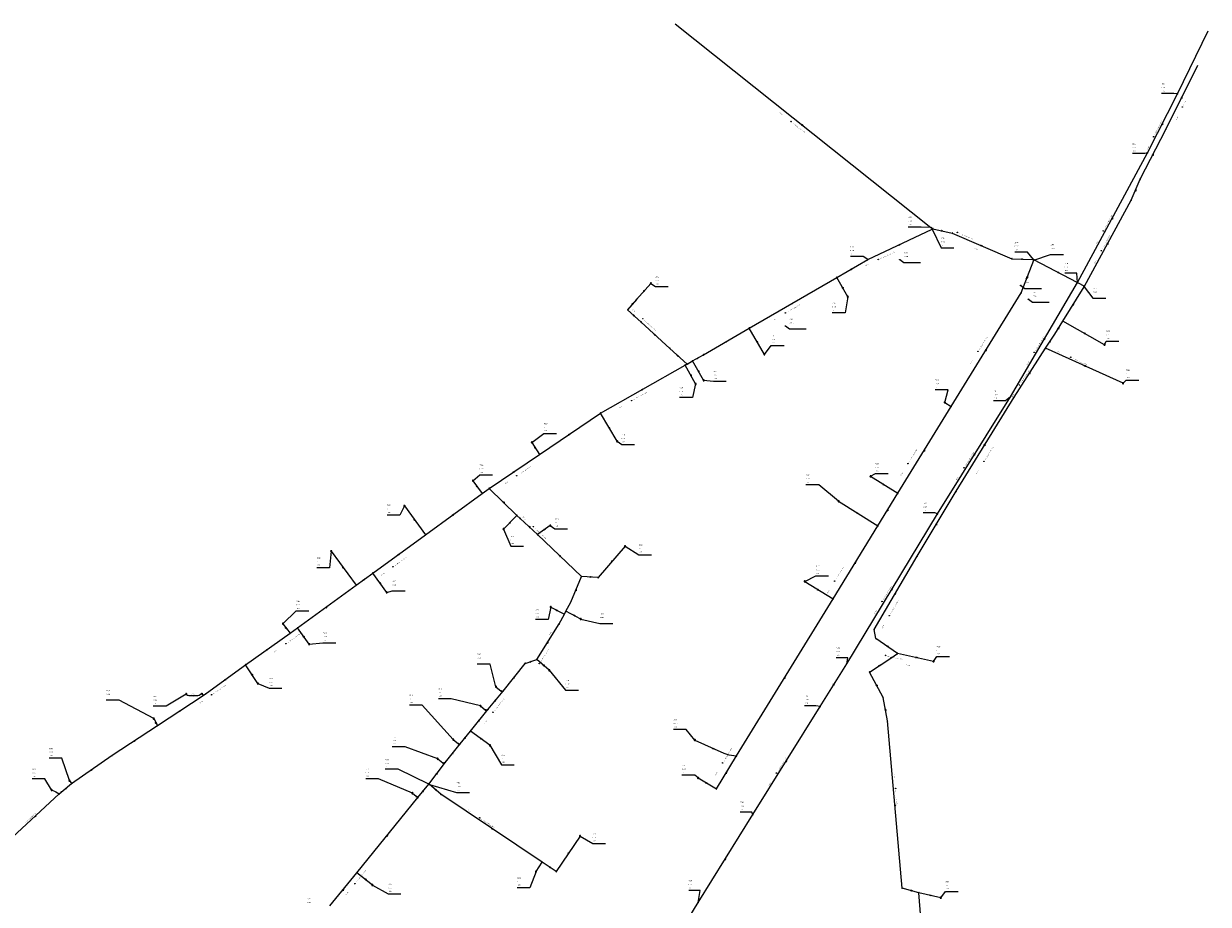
# Model space of a CAD drawing. Extents: x 2409492 to 2410491, y 5786567 to 5787215.
# Tile 3 of 3: x 2409882 to 2410311, y 5786897 to 5787215. Entities that reach past the tile are written whole.
import ezdxf

# ---------------------------------------------------------------- set-up
doc = ezdxf.new("R2010")
doc.units = 0
for name, color, linetype in [('2520', 235, 'Continuous'), ('DRUCK-DECKELH', 240, 'Continuous'), ('DRUCK-FLUßRICH', 240, 'Continuous'), ('DRUCK-HALTUNGE', 240, 'Continuous'), ('DRUCK-ROHRD-M', 240, 'Continuous'), ('DRUCK-ROHRMAT', 240, 'Continuous'), ('DRUCK-SCHACHTN', 240, 'Continuous'), ('DRUCK-SCHAECHT', 240, 'Continuous'), ('DRUCK-SOHLENH', 240, 'Continuous'), ('LINIE-TOP', 2, 'Continuous'), ('R-FLUßRBICHTUNG', 170, 'Continuous'), ('R-ROHRD', 170, 'Continuous'), ('SCHACHT-DECKHO', 180, 'Continuous'), ('SCHAECHTE-OV', 180, 'Continuous'), ('SCHAECHTE-SCHN', 180, 'Continuous')]:
    doc.layers.add(name, color=color, linetype=linetype)
doc.styles.add('SIMPLEX', font='CONTINUOUS')

# ---------------------------------------------------------------- blocks, each defined once
blk = doc.blocks.new('140')
at = {"layer": 'R-FLUßRBICHTUNG'}
for points in [[(0, 0, 0), (6.9, 1, 0), (7, 0, 0), (0, 0, 0)], [(0.141, 0, 0), (0.165, 0.024, 0)], [(0.331, 0.048, 0), (0.283, 0, 0)], [(0.424, 0, 0), (0.496, 0.072, 0)], [(0.662, 0.096, 0), (0.566, 0, 0)], [(0.707, 0, 0), (0.827, 0.12, 0)], [(0.992, 0.144, 0), (0.849, 0, 0)], [(0.99, 0, 0), (1.158, 0.168, 0)], [(1.323, 0.192, 0), (1.131, 0, 0)], [(1.273, 0, 0), (1.489, 0.216, 0)], [(1.654, 0.24, 0), (1.414, 0, 0)], [(1.556, 0, 0), (1.819, 0.264, 0)], [(1.985, 0.288, 0), (1.697, 0, 0)], [(1.838, 0, 0), (2.15, 0.312, 0)], [(2.315, 0.336, 0), (1.98, 0, 0)], [(2.121, 0, 0), (2.481, 0.36, 0)], [(2.646, 0.384, 0), (2.263, 0, 0)], [(2.404, 0, 0), (2.812, 0.407, 0)], [(2.977, 0.431, 0), (2.546, 0, 0)], [(2.687, 0, 0), (3.142, 0.455, 0)], [(3.308, 0.479, 0), (2.828, 0, 0)], [(2.97, 0, 0), (3.473, 0.503, 0)], [(3.639, 0.527, 0), (3.111, 0, 0)], [(3.253, 0, 0), (3.804, 0.551, 0)], [(3.969, 0.575, 0), (3.394, 0, 0)], [(3.536, 0, 0), (4.135, 0.599, 0)], [(4.3, 0.623, 0), (3.677, 0, 0)], [(3.818, 0, 0), (4.466, 0.647, 0)], [(4.631, 0.671, 0), (3.96, 0, 0)], [(4.101, 0, 0), (4.796, 0.695, 0)], [(4.962, 0.719, 0), (4.243, 0, 0)], [(4.384, 0, 0), (5.127, 0.743, 0)], [(5.293, 0.767, 0), (4.525, 0, 0)], [(4.667, 0, 0), (5.458, 0.791, 0)], [(5.623, 0.815, 0), (4.808, 0, 0)], [(4.95, 0, 0), (5.789, 0.839, 0)], [(5.954, 0.863, 0), (5.091, 0, 0)], [(5.233, 0, 0), (6.119, 0.887, 0)], [(6.285, 0.911, 0), (5.374, 0, 0)], [(5.515, 0, 0), (6.45, 0.935, 0)], [(6.616, 0.959, 0), (5.657, 0, 0)], [(5.798, 0, 0), (6.781, 0.983, 0)], [(6.904, 0.964, 0), (5.94, 0, 0)], [(6.081, 0, 0), (6.916, 0.835, 0)], [(6.929, 0.707, 0), (6.223, 0, 0)], [(6.364, 0, 0), (6.942, 0.578, 0)], [(6.955, 0.45, 0), (6.505, 0, 0)], [(6.647, 0, 0), (6.968, 0.321, 0)], [(6.981, 0.193, 0), (6.788, 0, 0)], [(6.93, 0, 0), (6.994, 0.064, 0)]]:
    blk.add_polyline3d(points, dxfattribs=at)
blk = doc.blocks.new('147')
at = {"linetype": 'Continuous'}
blk.add_circle((0, 0), 1.25, dxfattribs=at)
at = {"layer": 'R-ROHRD'}
blk.add_polyline3d([(-1.25, -1.25, 0), (1.25, 1.25, 0)], dxfattribs=at)
blk = doc.blocks.new('1008')
at = {"linetype": 'Continuous'}
for start, end in [(360, 180), (180, 360)]:
    blk.add_arc((0, 0), 1.25, start, end, dxfattribs=at)
blk = doc.blocks.new('1002')
at = {"linetype": 'Continuous'}
for start, end in [(359.999977, 180.000023), (29.999995, 90.000023), (180.000023, 359.999977), (210.000012, 269.999977)]:
    blk.add_arc((0, 0), 2.5, start, end, dxfattribs=at)
at = {"layer": 'DRUCK-SCHAECHT'}
for points in [[(0, 2.5, 0), (0, -2.5, 0)], [(2.165, 1.25, 0), (0, 1.25, 0), (0, 2.5, 0)], [(-2.165, -1.25, 0), (0, -1.25, 0), (0, -2.5, 0)]]:
    blk.add_polyline3d(points, dxfattribs=at)
blk = doc.blocks.new('122')
at = {"linetype": 'Continuous'}
blk.add_circle((0, 0), 1.25, dxfattribs=at)

msp = doc.modelspace()

# ---------------------------------------------------------------- linework, layer by layer
at = {"layer": 'DRUCK-HALTUNGE'}
for points in [[(2410118.08, 5787215.42, 0), (2410210.75, 5787141.73, 0)], [(2410300.02, 5787190.08, 0), (2410311.17, 5787212.89, 0)], [(2410295.88, 5787177.41, 0), (2410307.34, 5787200.43, 0)], [(2410289.11, 5787168.68, 0), (2410300.02, 5787190.08, 0)], [(2410286.5, 5787159.18, 0), (2410295.88, 5787177.41, 0)], [(2410263.83, 5787121.77, 0), (2410289.11, 5787168.68, 0)], [(2410283.27, 5787151.59, 0), (2410286.5, 5787159.18, 0)], [(2410266.33, 5787120.5, 0), (2410283.27, 5787151.59, 0)], [(2410187.84, 5787130.08, 0), (2410211.21, 5787141.12, 0)], [(2410210.75, 5787141.73, 0), (2410211.42, 5787141.22, 0), (2410218.48, 5787139.68, 0)], [(2410211.21, 5787141.12, 0), (2410211.42, 5787141.22, 0)], [(2410218.48, 5787139.68, 0), (2410240.07, 5787130.4, 0)], [(2410176.61, 5787123.58, 0), (2410187.84, 5787130.08, 0)], [(2410240.07, 5787130.4, 0), (2410247.88, 5787130.15, 0)], [(2410243.4, 5787118.07, 0), (2410247.95, 5787129.85, 0)], [(2410247.88, 5787130.15, 0), (2410266.33, 5787120.5, 0)], [(2410247.88, 5787130.15, 0), (2410247.95, 5787129.85, 0)], [(2410144.95, 5787105.25, 0), (2410176.61, 5787123.58, 0)], [(2410180.63, 5787116.64, 0), (2410176.61, 5787123.58, 0)], [(2410109.32, 5787121.48, 0), (2410104.16, 5787115.63, 0)], [(2410239.58, 5787080.46, 0), (2410263.83, 5787121.77, 0)], [(2410258.47, 5787107.81, 0), (2410266.17, 5787120.25, 0)], [(2410266.17, 5787120.25, 0), (2410266.33, 5787120.5, 0)], [(2410104.16, 5787115.63, 0), (2410100.91, 5787111.93, 0)], [(2410218.08, 5787076.94, 0), (2410243.4, 5787118.07, 0)], [(2410100.91, 5787111.93, 0), (2410105.83, 5787107.44, 0)], [(2410105.83, 5787107.44, 0), (2410116.24, 5787097.92, 0)], [(2410255.54, 5787103.08, 0), (2410258.47, 5787107.81, 0)], [(2410273.59, 5787099.27, 0), (2410258.47, 5787107.81, 0)], [(2410128.35, 5787095.62, 0), (2410144.95, 5787105.25, 0)], [(2410150.44, 5787095.78, 0), (2410144.95, 5787105.25, 0)], [(2410252.26, 5787097.99, 0), (2410255.54, 5787103.08, 0)], [(2410116.24, 5787097.92, 0), (2410122.43, 5787092.27, 0)], [(2410240.85, 5787080.31, 0), (2410252.26, 5787097.99, 0)], [(2410280.31, 5787085.31, 0), (2410252.26, 5787097.99, 0)], [(2410122.43, 5787092.27, 0), (2410124.44, 5787093.42, 0)], [(2410124.44, 5787093.42, 0), (2410128.35, 5787095.62, 0)], [(2410128.42, 5787086.4, 0), (2410124.44, 5787093.42, 0)], [(2410091.05, 5787074.51, 0), (2410121.76, 5787091.89, 0)], [(2410121.76, 5787091.89, 0), (2410122.43, 5787092.27, 0)], [(2410125.53, 5787085.08, 0), (2410121.76, 5787091.89, 0)], [(2410213.13, 5787038.09, 0), (2410239.58, 5787080.46, 0)], [(2410219.87, 5787046.24, 0), (2410240.85, 5787080.31, 0)], [(2410198.81, 5787045.51, 0), (2410218.08, 5787076.94, 0)], [(2410215.76, 5787078.42, 0), (2410218.08, 5787076.94, 0)], [(2410068.99, 5787059.6, 0), (2410091.05, 5787074.51, 0)], [(2410097.13, 5787064.32, 0), (2410091.05, 5787074.51, 0)], [(2410066.24, 5787063.92, 0), (2410068.99, 5787059.6, 0)], [(2410050.78, 5787047.28, 0), (2410068.99, 5787059.6, 0)], [(2410044.89, 5787050.06, 0), (2410048.27, 5787045.45, 0)], [(2410188.87, 5787051.65, 0), (2410198.81, 5787045.51, 0)], [(2410027.73, 5787030.52, 0), (2410048.27, 5787045.45, 0)], [(2410048.27, 5787045.45, 0), (2410050.78, 5787047.28, 0)], [(2410061.96, 5787036.41, 0), (2410060.81, 5787037.52, 0), (2410050.78, 5787047.28, 0)], [(2410191.54, 5787033.74, 0), (2410198.81, 5787045.51, 0)], [(2410205.73, 5787022.77, 0), (2410219.87, 5787046.24, 0)], [(2410177.27, 5787042.65, 0), (2410191.54, 5787033.74, 0)], [(2410020.11, 5787040.95, 0), (2410027.73, 5787030.52, 0)], [(2410055.99, 5787032.56, 0), (2410060.81, 5787037.52, 0)], [(2410180.23, 5786983.8, 0), (2410213.13, 5787038.09, 0)], [(2410068.28, 5787030.6, 0), (2410061.96, 5787036.41, 0)], [(2410072.91, 5787033.83, 0), (2410068.28, 5787030.6, 0)], [(2410175.3, 5787007.27, 0), (2410191.54, 5787033.74, 0)], [(2410008.65, 5787016.66, 0), (2410027.73, 5787030.52, 0)], [(2410084.15, 5787015.43, 0), (2410068.28, 5787030.6, 0)], [(2409993.58, 5787024.54, 0), (2410002.59, 5787012.25, 0)], [(2410099.99, 5787026.38, 0), (2410090.24, 5787015, 0)], [(2410190.14, 5786996.19, 0), (2410205.73, 5787022.77, 0)], [(2410002.59, 5787012.25, 0), (2410008.65, 5787016.66, 0)], [(2410013.68, 5787009.66, 0), (2410008.65, 5787016.66, 0)], [(2410078.56, 5787002.83, 0), (2410080.3, 5787006.13, 0), (2410084.15, 5787015.43, 0)], [(2410090.24, 5787015, 0), (2410084.15, 5787015.43, 0)], [(2409981.33, 5786996.78, 0), (2410002.59, 5787012.25, 0)], [(2410165.05, 5787013.6, 0), (2410175.3, 5787007.27, 0)], [(2410140.37, 5786950.51, 0), (2410175.3, 5787007.27, 0)], [(2410073.1, 5787004.33, 0), (2410078.01, 5787001.76, 0)], [(2410078.01, 5787001.76, 0), (2410078.56, 5787002.83, 0)], [(2410083.95, 5786999.99, 0), (2410078.56, 5787002.83, 0)], [(2409976.11, 5786998.31, 0), (2409978.68, 5786994.86, 0)], [(2410068.07, 5786985.35, 0), (2410076.15, 5786998.22, 0)], [(2410076.15, 5786998.22, 0), (2410078.01, 5787001.76, 0)], [(2409962.49, 5786983.47, 0), (2409978.68, 5786994.86, 0)], [(2409978.68, 5786994.86, 0), (2409981.33, 5786996.78, 0)], [(2409985.63, 5786990.91, 0), (2409981.33, 5786996.78, 0)], [(2410190.83, 5786992.93, 0), (2410190.14, 5786996.19, 0)], [(2410198.69, 5786987.55, 0), (2410190.83, 5786992.93, 0)], [(2410063.81, 5786983.96, 0), (2410068.07, 5786985.35, 0)], [(2410072.51, 5786981.49, 0), (2410068.07, 5786985.35, 0)], [(2410188.45, 5786980.84, 0), (2410196.17, 5786985.91, 0)], [(2410196.17, 5786985.91, 0), (2410198.69, 5786987.55, 0)], [(2410211.69, 5786984.69, 0), (2410198.69, 5786987.55, 0)], [(2409948.41, 5786973.14, 0), (2409962.49, 5786983.47, 0)], [(2409967.07, 5786976.67, 0), (2409962.49, 5786983.47, 0)], [(2410055.81, 5786973.97, 0), (2410063.81, 5786983.96, 0)], [(2410170.63, 5786968.32, 0), (2410180.23, 5786983.8, 0)], [(2410193.41, 5786971.66, 0), (2410188.45, 5786980.84, 0)], [(2409930.66, 5786961.47, 0), (2409947.24, 5786972.37, 0)], [(2409941.09, 5786972.85, 0), (2409941.479, 5786972.519, 0), (2409941.702, 5786972.422, 0), (2409942.018, 5786972.382, 0), (2409942.678, 5786972.332, 0), (2409943.315, 5786972.308, 0), (2409943.969, 5786972.319, 0), (2409944.655, 5786972.351, 0), (2409945.246, 5786972.393, 0), (2409945.771, 5786972.51, 0), (2409946.132, 5786972.667, 0), (2409946.73, 5786973.06, 0)], [(2409946.73, 5786973.06, 0), (2409947.24, 5786972.37, 0)], [(2409947.24, 5786972.37, 0), (2409948.41, 5786973.14, 0)], [(2410050.4, 5786967.35, 0), (2410055.81, 5786973.97, 0)], [(2410053.22, 5786975.53, 0), (2410055.18, 5786973.97, 0)], [(2410055.18, 5786973.97, 0), (2410055.81, 5786973.97, 0)], [(2410047.67, 5786968.55, 0), (2410049.5, 5786967.04, 0)], [(2410146.25, 5786929.27, 0), (2410170.63, 5786968.32, 0)], [(2410194.99, 5786963.16, 0), (2410193.41, 5786971.66, 0)], [(2409929.3, 5786964, 0), (2409930.66, 5786961.47, 0)], [(2410043.96, 5786959.44, 0), (2410050.4, 5786967.35, 0)], [(2410049.5, 5786967.04, 0), (2410050.4, 5786967.35, 0)], [(2409914.32, 5786950.73, 0), (2409930.66, 5786961.47, 0)], [(2410200.29, 5786902.66, 0), (2410194.99, 5786963.16, 0)], [(2410037.79, 5786956.42, 0), (2410039.66, 5786954.89, 0)], [(2410040.3, 5786954.89, 0), (2410043.96, 5786959.44, 0)], [(2410051.04, 5786954.34, 0), (2410043.96, 5786959.44, 0)], [(2410125.25, 5786956.22, 0), (2410135.709, 5786951.497, 0), (2410137.587, 5786950.922, 0), (2410140.37, 5786950.51, 0)], [(2410034.93, 5786948.26, 0), (2410040.3, 5786954.89, 0)], [(2410039.66, 5786954.89, 0), (2410040.3, 5786954.89, 0)], [(2409899.6, 5786940.49, 0), (2409914.32, 5786950.73, 0)], [(2410028.9, 5786940.32, 0), (2410034.93, 5786948.26, 0)], [(2410032.14, 5786949.45, 0), (2410034.03, 5786947.96, 0)], [(2410034.03, 5786947.96, 0), (2410034.93, 5786948.26, 0)], [(2410133.04, 5786938.59, 0), (2410140.37, 5786950.51, 0)], [(2410126.45, 5786942.55, 0), (2410133.04, 5786938.59, 0)], [(2409892.33, 5786938.17, 0), (2409893.869, 5786937.545, 50.485), (2409895.09, 5786936.71, 0)], [(2409895.82, 5786937.39, 0), (2409899.6, 5786940.49, 0)], [(2409898.8, 5786941.54, 0), (2409899.6, 5786940.49, 0)], [(2410024.95, 5786935.44, 0), (2410028.9, 5786940.32, 0)], [(2410029.15, 5786940.15, 0), (2410028.9, 5786940.32, 0)], [(2410033.31, 5786936.59, 0), (2410029.15, 5786940.15, 0)], [(2409878.18, 5786921.03, 0), (2409895.09, 5786936.71, 0)], [(2409895.09, 5786936.71, 0), (2409895.82, 5786937.39, 0)], [(2410002.92, 5786908.23, 0), (2410024.95, 5786935.44, 0)], [(2410023.01, 5786937.01, 0), (2410024.95, 5786935.44, 0)], [(2410069.94, 5786912.07, 0), (2410033.31, 5786936.59, 0)], [(2410126.43, 5786897.4, 0), (2410146.25, 5786929.27, 0)], [(2410083.69, 5786921.51, 0), (2410075.08, 5786908.62, 0)], [(2409993.12, 5786896.21, 0), (2410002.92, 5786908.23, 0)], [(2410008.53, 5786903.74, 0), (2410002.92, 5786908.23, 0)], [(2410067.75, 5786908.65, 0), (2410069.94, 5786912.07, 0)], [(2410075.08, 5786908.62, 0), (2410069.94, 5786912.07, 0)], [(2410206.39, 5786900.94, 0), (2410200.29, 5786902.66, 0)], [(2410214.31, 5786899.15, 0), (2410206.39, 5786900.94, 0)], [(2410209.06, 5786867.92, 0), (2410206.39, 5786900.94, 0)], [(2410113.49, 5786876.28, 0), (2410126.43, 5786897.4, 0)]]:
    msp.add_polyline3d(points, dxfattribs=at)
at = {"layer": 'DRUCK-SCHACHTN'}
for points in [[(2410300.02, 5787190.08, 0), (2410298.728, 5787190.199, 0), (2410294.273, 5787190.199, 0)], [(2410289.11, 5787168.68, 0), (2410288.147, 5787168.404, 0), (2410283.692, 5787168.404, 0)], [(2410210.75, 5787141.73, 0), (2410207.142, 5787141.838, 0), (2410202.507, 5787141.838, 0)], [(2410211.21, 5787141.12, 0), (2410214.381, 5787134.283, 0), (2410219.016, 5787134.283, 0)], [(2410187.84, 5787130.08, 0), (2410186.188, 5787131.169, 0), (2410181.553, 5787131.169, 0)], [(2410247.88, 5787130.15, 0), (2410245.706, 5787132.713, 0), (2410241.071, 5787132.713, 0)], [(2410247.95, 5787129.85, 0), (2410254.054, 5787131.972, 0), (2410258.689, 5787131.972, 0)], [(2410263.83, 5787121.77, 0), (2410263.533, 5787125.167, 0), (2410259.168, 5787125.167, 0)], [(2410109.32, 5787121.48, 0), (2410110.986, 5787120.288, 0), (2410115.621, 5787120.288, 0)], [(2410266.17, 5787120.25, 0), (2410269.405, 5787116.076, 0), (2410274.04, 5787116.076, 0)], [(2410180.63, 5787116.64, 0), (2410179.667, 5787110.783, 0), (2410175.032, 5787110.783, 0)], [(2410150.44, 5787095.78, 0), (2410152.92, 5787098.991, 0), (2410157.555, 5787098.991, 0)], [(2410273.59, 5787099.27, 0), (2410274.177, 5787100.614, 0), (2410278.812, 5787100.614, 0)], [(2410125.53, 5787085.08, 0), (2410124.389, 5787080.218, 0), (2410119.754, 5787080.218, 0)], [(2410128.42, 5787086.4, 0), (2410132.008, 5787086.089, 0), (2410136.643, 5787086.089, 0)], [(2410280.31, 5787085.31, 0), (2410281.397, 5787086.5, 0), (2410286.032, 5787086.5, 0)], [(2410215.76, 5787078.42, 0), (2410216.934, 5787082.993, 0), (2410212.299, 5787082.993, 0)], [(2410239.58, 5787080.46, 0), (2410237.783, 5787078.979, 0), (2410233.418, 5787078.979, 0)], [(2410066.24, 5787063.92, 0), (2410070.553, 5787067.193, 0), (2410075.188, 5787067.193, 0)], [(2410097.13, 5787064.32, 0), (2410098.761, 5787063.162, 0), (2410103.396, 5787063.162, 0)], [(2410044.89, 5787050.06, 0), (2410047.358, 5787052.136, 0), (2410051.993, 5787052.136, 0)], [(2410188.87, 5787051.65, 0), (2410190.608, 5787052.711, 0), (2410195.243, 5787052.711, 0)], [(2410177.27, 5787042.65, 0), (2410170.132, 5787048.605, 0), (2410165.497, 5787048.605, 0)], [(2410020.11, 5787040.95, 0), (2410018.445, 5787037.632, 0), (2410013.81, 5787037.632, 0)], [(2410213.13, 5787038.09, 0), (2410212.121, 5787038.41, 0), (2410207.936, 5787038.41, 0)], [(2410055.99, 5787032.56, 0), (2410058.586, 5787026.386, 0), (2410063.221, 5787026.386, 0)], [(2410072.91, 5787033.83, 0), (2410074.556, 5787032.674, 0), (2410079.191, 5787032.674, 0)], [(2409993.58, 5787024.54, 0), (2409992.986, 5787018.583, 0), (2409988.351, 5787018.583, 0)], [(2410099.99, 5787026.38, 0), (2410104.957, 5787023.291, 0), (2410109.592, 5787023.291, 0)], [(2410165.05, 5787013.6, 0), (2410169.034, 5787015.62, 0), (2410173.669, 5787015.62, 0)], [(2410013.68, 5787009.66, 0), (2410015.687, 5787010.169, 0), (2410020.322, 5787010.169, 0)], [(2409976.11, 5786998.31, 0), (2409980.857, 5787002.935, 0), (2409985.492, 5787002.935, 0)], [(2410073.1, 5787004.33, 0), (2410072.18, 5786999.807, 0), (2410067.545, 5786999.807, 0)], [(2410083.95, 5786999.99, 0), (2410090.878, 5786998.368, 0), (2410095.513, 5786998.368, 0)], [(2409985.63, 5786990.91, 0), (2409990.596, 5786991.444, 0), (2409995.231, 5786991.444, 0)], [(2410180.23, 5786983.8, 0), (2410180.656, 5786986.002, 0), (2410176.471, 5786986.002, 0)], [(2410211.69, 5786984.69, 0), (2410212.834, 5786986.512, 0), (2410217.469, 5786986.512, 0)], [(2410053.22, 5786975.53, 0), (2410051.092, 5786983.741, 0), (2410046.457, 5786983.741, 0)], [(2410072.51, 5786981.49, 0), (2410078.473, 5786974.286, 0), (2410083.108, 5786974.286, 0)], [(2409967.07, 5786976.67, 0), (2409971.104, 5786974.992, 0), (2409975.739, 5786974.992, 0)], [(2409941.09, 5786972.85, 0), (2409933.764, 5786968.463, 0), (2409929.129, 5786968.463, 0)], [(2409929.3, 5786964, 0), (2409916.765, 5786970.616, 0), (2409912.13, 5786970.616, 0)], [(2410037.79, 5786956.42, 0), (2410026.55, 5786968.882, 0), (2410021.915, 5786968.882, 0)], [(2410047.67, 5786968.55, 0), (2410037.059, 5786971.17, 0), (2410032.424, 5786971.17, 0)], [(2410170.63, 5786968.32, 0), (2410169.002, 5786968.612, 0), (2410164.997, 5786968.612, 0)], [(2410125.25, 5786956.22, 0), (2410122.146, 5786960.018, 0), (2410117.511, 5786960.018, 0)], [(2410032.14, 5786949.45, 0), (2410020.331, 5786953.782, 0), (2410015.696, 5786953.782, 0)], [(2410051.04, 5786954.34, 0), (2410055.219, 5786947.274, 0), (2410059.854, 5786947.274, 0)], [(2409898.8, 5786941.54, 0), (2409896.082, 5786949.629, 0), (2409891.447, 5786949.629, 0)], [(2410028.9, 5786940.32, 0), (2410017.804, 5786945.633, 0), (2410013.169, 5786945.633, 0)], [(2410126.45, 5786942.55, 0), (2410125.23, 5786943.504, 0), (2410120.595, 5786943.504, 0)], [(2409892.33, 5786938.17, 0), (2409889.935, 5786942.178, 0), (2409885.3, 5786942.178, 0)], [(2410023.01, 5786937.01, 0), (2410010.703, 5786942.208, 0), (2410006.068, 5786942.208, 0)], [(2410029.15, 5786940.15, 0), (2410038.982, 5786937.279, 0), (2410043.617, 5786937.279, 0)], [(2410146.25, 5786929.27, 0), (2410145.89, 5786930.185, 0), (2410141.705, 5786930.185, 0)], [(2410083.69, 5786921.51, 0), (2410088.262, 5786918.806, 0), (2410092.897, 5786918.806, 0)], [(2410067.75, 5786908.65, 0), (2410065.526, 5786902.789, 0), (2410060.891, 5786902.789, 0)], [(2410008.53, 5786903.74, 0), (2410014.183, 5786900.584, 0), (2410018.818, 5786900.584, 0)], [(2410126.43, 5786897.4, 0), (2410127.211, 5786901.735, 0), (2410123.026, 5786901.735, 0)], [(2410214.31, 5786899.15, 0), (2410216.006, 5786901.484, 0), (2410220.641, 5786901.484, 0)]]:
    msp.add_polyline3d(points, dxfattribs=at)
at = {"layer": 'SCHAECHTE-SCHN'}
for points in [[(2410199.47, 5787130.06, 0), (2410200.97, 5787129.01, 0), (2410207, 5787129.01, 0)], [(2410243.26, 5787120.69, 0), (2410244.76, 5787119.64, 0), (2410250.79, 5787119.64, 0)], [(2410246.04, 5787115.72, 0), (2410247.54, 5787114.67, 0), (2410253.57, 5787114.67, 0)], [(2410158.03, 5787106.05, 0), (2410159.53, 5787105, 0), (2410165.56, 5787105, 0)]]:
    msp.add_polyline3d(points, dxfattribs=at)

# ---------------------------------------------------------------- block references
at = {"layer": 'DRUCK-FLUßRICH', "xscale": 0.067, "yscale": 0.233}
for p, rotation in [((2410301.61, 5787188.92), 239.535), ((2410164.415, 5787178.575), 137.509), ((2410294.565, 5787179.38), 238.987), ((2410291.19, 5787168.295), 238.773), ((2410284.885, 5787155.385), 242.947), ((2410276.47, 5787145.225), 237.68), ((2410214.95, 5787140.45), 163.695), ((2410199.525, 5787135.6), 201.286), ((2410274.8, 5787136.045), 237.415), ((2410229.275, 5787135.04), 152.741), ((2410182.225, 5787126.83), 206.063), ((2410243.975, 5787130.275), 174.167), ((2410245.675, 5787123.96), 244.881), ((2410257.105, 5787125.325), 148.389), ((2410106.74, 5787118.555), 44.586), ((2410178.62, 5787120.11), 296.082), ((2410102.535, 5787113.78), 44.70500000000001), ((2410160.78, 5787114.415), 206.069), ((2410262.32, 5787114.03), 234.244), ((2410103.37, 5787109.685), 133.616), ((2410257.005, 5787105.445), 234.224), ((2410111.035, 5787102.68), 133.557), ((2410251.705, 5787101.115), 55.58600000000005), ((2410266.03, 5787103.54), 326.542), ((2410136.65, 5787100.435), 206.119), ((2410147.695, 5787100.515), 296.102), ((2410230.74, 5787097.505), 234.383), ((2410253.9, 5787100.535), 233.202), ((2410119.335, 5787095.095), 133.611), ((2410126.395, 5787094.52), 205.365), ((2410123.645, 5787088.485), 294.969), ((2410126.43, 5787089.91), 295.551), ((2410246.555, 5787089.15), 233.163), ((2410266.25, 5787091.65), 331.679), ((2410106.405, 5787083.2), 205.507), ((2410080.02, 5787067.055), 210.054), ((2410094.09, 5787069.415), 296.823), ((2410230.3, 5787063.25), 234.374), ((2410067.615, 5787061.76), 118.48), ((2410208.445, 5787061.225), 234.487), ((2410226.355, 5787059.275), 54.02499999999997), ((2410059.885, 5787053.44), 210.08), ((2410046.58, 5787047.755), 122.248), ((2410193.84, 5787048.58), 144.296), ((2410055.795, 5787042.4), 311.782), ((2410037.95, 5787037.95), 212.011), ((2410184.405, 5787038.195), 144.02), ((2410195.175, 5787039.625), 234.298), ((2410023.92, 5787035.735), 122.151), ((2410058.4, 5787035.04), 221.82), ((2410065.12, 5787033.505), 313.408), ((2410070.595, 5787032.215), 30.901), ((2410212.8, 5787034.505), 234.932), ((2410018.19, 5787023.59), 211.995), ((2410076.15, 5787023), 312.289), ((2410095.115, 5787020.69), 45.411), ((2410183.42, 5787020.505), 234.47), ((2409998.085, 5787018.395), 122.246), ((2410087.195, 5787015.215), 351.961), ((2410005.62, 5787014.455), 212.044), ((2410011.165, 5787013.16), 301.7), ((2410196.68, 5787010.945), 234.784), ((2410082.225, 5787010.78), 243.511), ((2410170.175, 5787010.435), 144.302), ((2410197.9, 5787009.4), 235.61), ((2409991.95, 5787004.45), 212.043), ((2410075.555, 5787003.045), 148.371), ((2410081.255, 5787001.41), 328.215), ((2409977.395, 5786996.585), 122.683), ((2409983.48, 5786993.845), 302.2239999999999), ((2410072.05, 5786991.75), 233.875), ((2410194.76, 5786990.24), 321.609), ((2409970.585, 5786989.165), 211.127), ((2410205.19, 5786986.12), 343.593), ((2410065.94, 5786984.655), 194.071), ((2410070.29, 5786983.42), 314.997), ((2410192.31, 5786983.375), 209.294), ((2409955.45, 5786978.305), 212.266), ((2409964.78, 5786980.07), 299.961), ((2410059.81, 5786978.965), 227.312), ((2410157.835, 5786978.89), 234.392), ((2409944.06, 5786972.323), 176.132), ((2410175.43, 5786976.06), 54.19500000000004), ((2410190.93, 5786976.25), 294.3829999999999), ((2410053.105, 5786970.66), 226.744), ((2409938.95, 5786966.92), 209.322), ((2410194.2, 5786967.41), 276.53), ((2409930.284, 5786962.169), 114.26), ((2410047.18, 5786963.395), 226.8490000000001), ((2409922.49, 5786956.1), 209.316), ((2410042.13, 5786957.165), 227.187), ((2410047.5, 5786956.89), 320.233), ((2410037.615, 5786951.575), 226.994), ((2410132.242, 5786953.062), 155.311), ((2410158.44, 5786948.795), 234.022), ((2409906.96, 5786945.61), 210.824), ((2410031.9, 5786944.25), 228.784), ((2410136.705, 5786944.55), 234.411), ((2409897.71, 5786938.94), 215.355), ((2410031.23, 5786938.37), 315.444), ((2410129.745, 5786940.57), 144.998), ((2410024.678, 5786935.66), 137.018), ((2410026.925, 5786937.88), 227.012), ((2410197.64, 5786932.91), 271.007), ((2409886.635, 5786928.87), 218.839), ((2410013.935, 5786921.835), 227.005), ((2410051.6, 5786924.25), 322.202), ((2410079.385, 5786915.065), 52.25899999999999), ((2410136.34, 5786913.335), 234.122), ((2410072.51, 5786910.345), 322.1300000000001), ((2410005.725, 5786905.985), 317.328), ((2409998.02, 5786902.22), 226.8090000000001), ((2410203.34, 5786901.8), 340.253), ((2410210.35, 5786900.045), 343.265)]:
    msp.add_blockref('140', p, dxfattribs=dict(at, rotation=rotation))
at = {"layer": 'DRUCK-ROHRD-M', "xscale": 0.067, "yscale": 0.067}
for p, rotation in [((2410301.756, 5787185.275), 63.535), ((2410160.099, 5787180.068), 321.523), ((2410291.329, 5787174.507), 62.98699999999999), ((2410220.351, 5787139.891), 336.801), ((2410273.129, 5787140.433), 61.689), ((2410272.479, 5787133.277), 61.725), ((2410191.725, 5787130.151), 25.286), ((2410158.045, 5787110.798), 30.075), ((2410106.418, 5787108.706), 317.584), ((2410227.782, 5787096.866), 58.398), ((2410248.136, 5787096.499), 59.57600000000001), ((2410261.355, 5787094.754), 335.599), ((2410242.805, 5787084.713), 57.177), ((2410102.394, 5787079.043), 29.513), ((2410202.379, 5787056.279), 58.398), ((2410222.702, 5787054.739), 58.02399999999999), ((2410229.953, 5787057.061), 58.378), ((2410060.779, 5787051.876), 34.072), ((2410066.825, 5787033.445), 316.328), ((2410015.968, 5787018.943), 36.031), ((2410175.853, 5787013.738), 58.395), ((2410193.02, 5787006.377), 58.75), ((2410195.645, 5787001.221), 59.55200000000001), ((2409977.163, 5786991.104), 35.111), ((2410194.307, 5786986.856), 347.611), ((2410068.948, 5786983.872), 57.879), ((2409950.241, 5786972.591), 35.136), ((2410052.166, 5786966.27), 51.31199999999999), ((2410135.322, 5786947.953), 58.41100000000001), ((2410154.796, 5786944.256), 58.012), ((2410197.957, 5786938.719), 275.043), ((2410047.363, 5786928.103), 326.2160000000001), ((2410002.14, 5786904.259), 51.005)]:
    msp.add_blockref('147', p, dxfattribs=dict(at, rotation=rotation))
at = {"layer": 'DRUCK-SCHAECHT', "xscale": 0.083, "yscale": 0.083, "rotation": 0.5}
for name, p in [('1008', (2410300.02, 5787190.08)), ('1008', (2410295.88, 5787177.41)), ('1008', (2410289.11, 5787168.68)), ('1008', (2410286.5, 5787159.18)), ('1008', (2410283.27, 5787151.59)), ('122', (2410210.75, 5787141.73)), ('122', (2410211.21, 5787141.12)), ('1008', (2410211.42, 5787141.22)), ('1008', (2410218.48, 5787139.68)), ('1008', (2410187.84, 5787130.08)), ('1008', (2410240.07, 5787130.4)), ('122', (2410247.88, 5787130.15)), ('122', (2410247.95, 5787129.85)), ('1008', (2410176.61, 5787123.58)), ('1002', (2410109.32, 5787121.48)), ('1008', (2410243.4, 5787118.07)), ('1008', (2410263.83, 5787121.77)), ('122', (2410266.17, 5787120.25)), ('1008', (2410266.33, 5787120.5)), ('1008', (2410104.16, 5787115.63)), ('1002', (2410180.63, 5787116.64)), ('1008', (2410100.91, 5787111.93)), ('1008', (2410105.83, 5787107.44)), ('1008', (2410144.95, 5787105.25)), ('1008', (2410258.47, 5787107.81)), ('1008', (2410255.54, 5787103.08)), ('1008', (2410116.24, 5787097.92)), ('1008', (2410252.26, 5787097.99)), ('1002', (2410273.59, 5787099.27)), ('1008', (2410124.44, 5787093.42)), ('1008', (2410128.35, 5787095.62)), ('1002', (2410150.44, 5787095.78)), ('1008', (2410121.76, 5787091.89)), ('1008', (2410122.43, 5787092.27)), ('1002', (2410125.53, 5787085.08)), ('1002', (2410128.42, 5787086.4)), ('1002', (2410280.31, 5787085.31)), ('1008', (2410239.58, 5787080.46)), ('1008', (2410240.85, 5787080.31)), ('1002', (2410215.76, 5787078.42)), ('1008', (2410218.08, 5787076.94)), ('1008', (2410091.05, 5787074.51)), ('1002', (2410066.24, 5787063.92)), ('1002', (2410097.13, 5787064.32)), ('1008', (2410068.99, 5787059.6)), ('1002', (2410044.89, 5787050.06)), ('1002', (2410188.87, 5787051.65)), ('1008', (2410048.27, 5787045.45)), ('1008', (2410050.78, 5787047.28)), ('1008', (2410198.81, 5787045.51)), ('1008', (2410219.87, 5787046.24)), ('1002', (2410020.11, 5787040.95)), ('1002', (2410177.27, 5787042.65)), ('1008', (2410060.81, 5787037.52)), ('1008', (2410213.13, 5787038.09)), ('1002', (2410055.99, 5787032.56)), ('1008', (2410061.96, 5787036.41)), ('1002', (2410072.91, 5787033.83)), ('1008', (2410191.54, 5787033.74)), ('1008', (2410027.73, 5787030.52)), ('1008', (2410068.28, 5787030.6)), ('1002', (2409993.58, 5787024.54)), ('1002', (2410099.99, 5787026.38)), ('1008', (2410205.73, 5787022.77)), ('1008', (2410008.65, 5787016.66)), ('1008', (2410084.15, 5787015.43)), ('1008', (2410002.59, 5787012.25)), ('1008', (2410090.24, 5787015)), ('1002', (2410165.05, 5787013.6)), ('1002', (2410013.68, 5787009.66)), ('1008', (2410175.3, 5787007.27)), ('1002', (2410073.1, 5787004.33)), ('1008', (2410078.56, 5787002.83)), ('1008', (2410080.3, 5787006.13)), ('1002', (2409976.11, 5786998.31)), ('1008', (2410076.15, 5786998.22)), ('1008', (2410078.01, 5787001.76)), ('1002', (2410083.95, 5786999.99)), ('1008', (2409978.68, 5786994.86)), ('1008', (2409981.33, 5786996.78)), ('1008', (2410190.14, 5786996.19)), ('1002', (2409985.63, 5786990.91)), ('1008', (2410190.83, 5786992.93)), ('1008', (2410068.07, 5786985.35)), ('1008', (2410196.17, 5786985.91)), ('1008', (2410198.69, 5786987.55)), ('1008', (2409962.49, 5786983.47)), ('1008', (2410063.81, 5786983.96)), ('1002', (2410072.51, 5786981.49)), ('1008', (2410180.23, 5786983.8)), ('1008', (2410188.45, 5786980.84)), ('1002', (2410211.69, 5786984.69)), ('1002', (2409967.07, 5786976.67)), ('1002', (2409941.09, 5786972.85)), ('122', (2409946.73, 5786973.06)), ('1008', (2409947.24, 5786972.37)), ('122', (2409948.41, 5786973.14)), ('1002', (2410053.22, 5786975.53)), ('1008', (2410055.18, 5786973.97)), ('1008', (2410055.81, 5786973.97)), ('1002', (2410047.67, 5786968.55)), ('1008', (2410170.63, 5786968.32)), ('1008', (2410193.41, 5786971.66)), ('1002', (2409929.3, 5786964)), ('1008', (2410049.5, 5786967.04)), ('1008', (2410050.4, 5786967.35)), ('1008', (2409930.66, 5786961.47)), ('1008', (2410043.96, 5786959.44)), ('1008', (2410194.99, 5786963.16)), ('1002', (2410037.79, 5786956.42)), ('1002', (2410125.25, 5786956.22)), ('1008', (2410039.66, 5786954.89)), ('1008', (2410040.3, 5786954.89)), ('1002', (2410051.04, 5786954.34)), ('1008', (2409914.32, 5786950.73)), ('1002', (2410032.14, 5786949.45)), ('1008', (2410034.03, 5786947.96)), ('1008', (2410034.93, 5786948.26)), ('1008', (2410140.37, 5786950.51)), ('1002', (2410126.45, 5786942.55)), ('1002', (2409892.33, 5786938.17)), ('1002', (2409898.8, 5786941.54)), ('122', (2409899.6, 5786940.49)), ('1008', (2410028.9, 5786940.32)), ('122', (2410029.15, 5786940.15)), ('1008', (2410133.04, 5786938.59)), ('1008', (2409895.09, 5786936.71)), ('1008', (2409895.82, 5786937.39)), ('1002', (2410023.01, 5786937.01)), ('1002', (2410023.01, 5786937.006)), ('1008', (2410024.95, 5786935.44)), ('1008', (2410033.31, 5786936.59)), ('1008', (2410146.25, 5786929.27)), ('1002', (2410083.69, 5786921.51)), ('1008', (2410002.92, 5786908.23)), ('1002', (2410067.75, 5786908.65)), ('1008', (2410069.94, 5786912.07)), ('1008', (2410075.08, 5786908.62)), ('1002', (2410008.53, 5786903.74)), ('1008', (2410200.29, 5786902.66)), ('1008', (2410206.39, 5786900.94)), ('1008', (2410126.43, 5786897.4)), ('1002', (2410214.31, 5786899.15))]:
    msp.add_blockref(name, p, dxfattribs=at)
at = {"layer": 'LINIE-TOP', "xscale": 0.067}
for name, p, yscale, rotation in [('140', (2410106.74, 5787118.555), 0.233, 44.586), ('140', (2410178.62, 5787120.11), 0.233, 296.082), ('140', (2410102.535, 5787113.78), 0.233, 44.70500000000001), ('140', (2410103.37, 5787109.685), 0.233, 133.616), ('147', (2410106.418, 5787108.706), 0.067, 317.584), ('140', (2410111.035, 5787102.68), 0.233, 133.557), ('140', (2410266.03, 5787103.54), 0.233, 326.542), ('140', (2410147.695, 5787100.515), 0.233, 296.102), ('140', (2410119.335, 5787095.095), 0.233, 133.611), ('147', (2410261.355, 5787094.754), 0.067, 335.599), ('140', (2410123.645, 5787088.485), 0.233, 294.969), ('140', (2410126.43, 5787089.91), 0.233, 295.551), ('140', (2410266.25, 5787091.65), 0.233, 331.679), ('140', (2410094.09, 5787069.415), 0.233, 296.823), ('140', (2410067.615, 5787061.76), 0.233, 118.48), ('140', (2410046.58, 5787047.755), 0.233, 122.248), ('140', (2410193.84, 5787048.58), 0.233, 144.296), ('140', (2410184.405, 5787038.195), 0.233, 144.02), ('140', (2410023.92, 5787035.735), 0.233, 122.151), ('140', (2410095.115, 5787020.69), 0.233, 45.411), ('140', (2409998.085, 5787018.395), 0.233, 122.246), ('140', (2410087.195, 5787015.215), 0.233, 351.961), ('140', (2410011.165, 5787013.16), 0.233, 301.7), ('140', (2410170.175, 5787010.435), 0.233, 144.302), ('140', (2410075.555, 5787003.045), 0.233, 148.371), ('140', (2410081.255, 5787001.41), 0.233, 328.215), ('140', (2409977.395, 5786996.585), 0.233, 122.683), ('140', (2409983.48, 5786993.845), 0.233, 302.2239999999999), ('147', (2410194.307, 5786986.856), 0.067, 347.611), ('140', (2410205.19, 5786986.12), 0.233, 343.593), ('140', (2410070.29, 5786983.42), 0.233, 314.997), ('140', (2409964.78, 5786980.07), 0.233, 299.961), ('140', (2409944.06, 5786972.323), 0.233, 176.132), ('140', (2409930.284, 5786962.169), 0.233, 114.26), ('140', (2410129.745, 5786940.57), 0.233, 144.998), ('140', (2410079.385, 5786915.065), 0.233, 52.25899999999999), ('140', (2410210.35, 5786900.045), 0.233, 343.265)]:
    msp.add_blockref(name, p, dxfattribs=dict(at, yscale=yscale, rotation=rotation))
at = {"layer": 'SCHAECHTE-OV', "xscale": 0.083, "yscale": 0.083, "rotation": 0.5}
for p in [(2410199.47, 5787130.06), (2410243.26, 5787120.69), (2410246.04, 5787115.72), (2410158.03, 5787106.05)]:
    msp.add_blockref('122', p, dxfattribs=at)

# ---------------------------------------------------------------- texts
at = {"layer": '2520', "linetype": 'Continuous', "style": 'SIMPLEX'}
msp.add_text('5,40', height=0.333, dxfattribs=at).set_placement((2409942.968, 5786972.818))
at = {"layer": 'DRUCK-DECKELH', "linetype": 'Continuous', "style": 'SIMPLEX'}
for s, p in [('D  0,00', (2410294.273, 5787192.249)), ('D  0,00', (2410283.692, 5787170.454)), ('D  0,00', (2410202.507, 5787143.888)), ('D  0,00', (2410214.381, 5787136.333)), ('D  0,00', (2410181.553, 5787133.219)), ('D  0,00', (2410241.071, 5787134.763)), ('D  0,00', (2410254.054, 5787134.022)), ('D  0,00', (2410259.168, 5787127.217)), ('D  0,00', (2410110.986, 5787122.338)), ('D  0,00', (2410269.405, 5787118.126)), ('D  0,00', (2410175.032, 5787112.833)), ('D  0,00', (2410152.92, 5787101.041)), ('D  0,00', (2410274.177, 5787102.664)), ('D  0,00', (2410132.008, 5787088.139)), ('D  0,00', (2410281.397, 5787088.55)), ('D  0,00', (2410212.299, 5787085.043)), ('D  0,00', (2410119.754, 5787082.268)), ('D  0,00', (2410233.418, 5787081.029)), ('D  0,00', (2410070.553, 5787069.243)), ('D  0,00', (2410098.761, 5787065.212)), ('D  0,00', (2410047.358, 5787054.186)), ('D  0,00', (2410190.608, 5787054.761)), ('D  0,00', (2410165.497, 5787050.655)), ('D  0,00', (2410013.81, 5787039.682)), ('D  0,00', (2410207.936, 5787040.46)), ('D  0,00', (2410074.556, 5787034.724)), ('D  0,00', (2410058.586, 5787028.436)), ('D  0,00', (2410104.957, 5787025.341)), ('D  0,00', (2409988.351, 5787020.633)), ('D  0,00', (2410169.034, 5787017.67)), ('D  0,00', (2410015.687, 5787012.219)), ('D  0,00', (2409980.857, 5787004.985)), ('D  0,00', (2410067.545, 5787001.857)), ('D  0,00', (2410090.878, 5787000.418)), ('D  0,00', (2409990.596, 5786993.494)), ('D  0,00', (2410046.457, 5786985.791)), ('D  0,00', (2410176.471, 5786988.052)), ('D  0,00', (2410212.834, 5786988.562)), ('D  0,00', (2409971.104, 5786977.042)), ('D  0,00', (2410078.473, 5786976.336)), ('D  0.00', (2409912.13, 5786972.666)), ('D  0,00', (2410032.424, 5786973.22)), ('D  0.00', (2409929.129, 5786970.513)), ('D  0,00', (2410021.915, 5786970.932)), ('D  0,00', (2410164.997, 5786970.662)), ('D 51.43', (2410117.511, 5786962.068)), ('D  0,00', (2410015.696, 5786955.832)), ('D 50.35', (2409891.447, 5786951.679)), ('D  0,00', (2410013.169, 5786947.683)), ('D  0,00', (2410055.219, 5786949.324)), ('D 50.40', (2409885.3, 5786944.228)), ('D  0,00', (2410006.068, 5786944.258)), ('D  0,00', (2410120.595, 5786945.554)), ('D  0,00', (2410038.982, 5786939.329)), ('D  0,00', (2410141.705, 5786932.235)), ('D  0,00', (2410088.262, 5786920.856)), ('D  0,00', (2410060.891, 5786904.839)), ('D  0,00', (2410123.026, 5786903.785)), ('D  0,00', (2410216.006, 5786903.534)), ('D  0,00', (2410014.183, 5786902.634)), ('D  0,00', (2409984.802, 5786897.313))]:
    msp.add_text(s, height=0.3, dxfattribs=at).set_placement(p)
at = {"layer": 'DRUCK-ROHRMAT', "linetype": 'Continuous', "style": 'SIMPLEX'}
for s, rotation, p in [('a =   75 m', 63.535, (2410302.299, 5787185.898)), ('PE-HD', 321.523, (2410155.906, 5787183.134)), ('a =   63 mm x  5.8 mm  PN 10', 321.523, (2410160.594, 5787179.408)), ('a =  315 mm x 28.7 mm  PN 10', 62.987, (2410291.877, 5787175.125)), ('PE-HD', 63.535, (2410299.633, 5787180.526)), ('PE-HD', 62.987, (2410289.157, 5787169.781)), ('a =  315 mm x 28.7 mm  PN 10', 61.689, (2410273.693, 5787141.038)), ('a =   75 mm x  6.9 mm  PN 10', 336.801, (2410221.003, 5787139.384)), ('PE-HD', 61.689, (2410270.842, 5787135.76)), ('a =   63 mm x  5.8 mm  PN 10', 61.725, (2410273.043, 5787133.881)), ('a =   75 mm x  6.9 mm  PN 10', 25.286, (2410192.537, 5787130.304)), ('PE-HD', 336.801, (2410226.251, 5787134.077)), ('PE-HD', 25.286, (2410187.119, 5787127.739)), ('PE-HD', 61.725, (2410270.195, 5787128.603)), ('a =   75 mm x  6.9 mm  PN 10', 30.075, (2410158.841, 5787111.018)), ('PE-HD', 317.584, (2410102.445, 5787112.054)), ('a =   63 mm x  5.8 mm  PN 10', 317.584, (2410106.867, 5787108.013)), ('PE-HD', 30.075, (2410153.655, 5787108.011)), ('a =   63 mm x  5.8 mm  PN 10', 58.398, (2410228.378, 5787097.438)), ('a =  315 mm x 28.7 mm  PN 10', 59.576, (2410248.723, 5787097.083)), ('PE-HD', 335.599, (2410256.53, 5787096.714)), ('PE-HD', 58.398, (2410225.239, 5787092.328)), ('PE-HD', 59.576, (2410245.683, 5787091.912)), ('a =   63 mm x  5.8 mm  PN 10', 335.599, (2410261.997, 5787094.233)), ('a =   63 mm x  5.8 mm  PN 10', 57.177, (2410243.414, 5787085.272)), ('a =   75 mm x  6.9 mm  PN 10', 29.513, (2410103.193, 5787079.256)), ('PE-HD', 57.177, (2410240.167, 5787080.229)), ('PE-HD', 29.513, (2410097.975, 5787076.301)), ('a =   63 mm x  5.8 mm  PN 10', 58.398, (2410202.976, 5787056.851)), ('a =  315 mm x 28.7 mm  PN 10', 58.024, (2410223.302, 5787055.307)), ('a =   63 mm x  5.8 mm  PN 10', 58.378, (2410230.55, 5787057.634)), ('a =   75 mm x  6.9 mm  PN 10', 34.072, (2410061.558, 5787052.151)), ('PE-HD', 34.072, (2410056.592, 5787048.789)), ('PE-HD', 58.398, (2410199.832, 5787051.743)), ('PE-HD', 58.024, (2410220.128, 5787050.217)), ('PE-HD', 58.378, (2410227.411, 5787052.523)), ('PE-HD', 316.328, (2410062.924, 5787036.882)), ('a =   63 mm x  5.8 mm  PN 10', 316.328, (2410067.259, 5787032.741)), ('a =   63 mm x  5.8 mm  PN 10', 36.031, (2410016.737, 5787019.245)), ('PE-HD', 36.031, (2410011.892, 5787015.714)), ('a =   63 mm x  5.8 mm  PN 10', 58.395, (2410176.449, 5787014.31)), ('a =  315 mm x 28.7 mm  PN 10', 58.75, (2410193.614, 5787006.953)), ('PE-HD', 58.395, (2410173.308, 5787009.201)), ('PE-HD', 58.75, (2410190.502, 5787001.825)), ('a =   63 mm x  5.8 mm  PN 10', 59.552, (2410196.23, 5787001.804)), ('a =   63 mm x  5.8 mm  PN 10', 35.111, (2409977.936, 5786991.393)), ('PE-HD', 57.879, (2410072.641, 5786994.079)), ('PE-HD', 59.552, (2410193.192, 5786996.633)), ('PE-HD', 35.111, (2409973.035, 5786987.94)), ('a =   63 mm x  5.8 mm  PN 10', 57.879, (2410069.551, 5786984.439)), ('a =   63 mm x  5.8 mm  PN 10', 347.611, (2410195.044, 5786986.479)), ('PE-HD', 347.611, (2410201.785, 5786983.308)), ('a =   63 mm x  5.8 mm  PN 10', 35.136, (2409951.015, 5786972.88)), ('PE-HD', 35.136, (2409946.107, 5786969.431)), ('a =   63 mm x  5.8 mm  PN 10', 51.312, (2410052.83, 5786966.764)), ('PE-HD', 51.312, (2410049.081, 5786962.082)), ('a =   63 mm x  5.8 mm  PN 10', 58.411, (2410135.919, 5786948.524)), ('a =  315 mm x 28.7 mm  PN 10', 58.012, (2410155.397, 5786944.823)), ('PE-HD', 58.411, (2410132.775, 5786943.417)), ('PE-HD', 275.043, (2410197.288, 5786943.88)), ('PE-HD', 58.012, (2410152.219, 5786939.737)), ('a =   63 mm x  5.8 mm  PN 10', 275.043, (2410197.819, 5786937.904)), ('a =   63 mm x  5.8 mm  PN 10', 42.839, (2409882.595, 5786925.874)), ('PE-HD', 326.216, (2410042.934, 5786930.816)), ('a =   63 mm x  5.8 mm  PN 10', 326.216, (2410047.911, 5786927.485)), ('a =   63 mm x  5.8 mm  PN 10', 51.005, (2410002.806, 5786904.75)), ('PE-HD', 51.005, (2409999.031, 5786900.086))]:
    msp.add_text(s, height=0.3, rotation=rotation, dxfattribs=at).set_placement(p)
at = {"layer": 'DRUCK-SCHACHTN', "linetype": 'Continuous', "style": 'SIMPLEX'}
for s, p in [('1012', (2410294.273, 5787193.499)), ('1013', (2410283.692, 5787171.704)), ('1050', (2410202.507, 5787145.138)), ('1065', (2410214.381, 5787137.583)), ('1064', (2410241.071, 5787136.013)), ('1054', (2410254.054, 5787135.272)), ('1063', (2410181.553, 5787134.469)), ('7001', (2410259.168, 5787128.467)), ('7094', (2410110.986, 5787123.588)), ('7027', (2410269.405, 5787119.376)), ('7107', (2410175.032, 5787114.083)), ('7105', (2410152.92, 5787102.291)), ('7025', (2410274.177, 5787103.914)), ('7102', (2410132.008, 5787089.389)), ('7022', (2410281.397, 5787089.8)), ('7100', (2410119.754, 5787083.518)), ('7038', (2410212.299, 5787086.293)), ('7002', (2410233.418, 5787082.279)), ('7090', (2410070.553, 5787070.493)), ('7092', (2410098.761, 5787066.462)), ('7076', (2410047.358, 5787055.436)), ('7036', (2410190.608, 5787056.011)), ('7034', (2410165.497, 5787051.905)), ('7078', (2410013.81, 5787040.932)), ('7003', (2410207.936, 5787041.71)), ('7070', (2410074.556, 5787035.974)), ('7072', (2410058.586, 5787029.686)), ('7069', (2410104.957, 5787026.591)), ('7082', (2409988.351, 5787021.883)), ('7032', (2410169.034, 5787018.92)), ('7080', (2410015.687, 5787013.469)), ('7086', (2409980.857, 5787006.235)), ('7062', (2410067.545, 5787003.107)), ('7064', (2410090.878, 5787001.668)), ('7084', (2409990.596, 5786994.744)), ('7004', (2410176.471, 5786989.302)), ('7016', (2410212.834, 5786989.812)), ('7117', (2410046.457, 5786987.041)), ('7088', (2409971.104, 5786978.292)), ('7059', (2410078.473, 5786977.586)), ('8038', (2409912.13, 5786973.916)), ('7119', (2410021.915, 5786972.182)), ('7118', (2410032.424, 5786974.47)), ('7005', (2410164.997, 5786971.912)), ('8037', (2409929.129, 5786971.763)), ('7126', (2410117.511, 5786963.318)), ('7120', (2410015.696, 5786957.082)), ('8040', (2409891.447, 5786952.929)), ('7056', (2410055.219, 5786950.574)), ('7054', (2410013.169, 5786948.933)), ('7029', (2410120.595, 5786946.804)), ('8009', (2409885.3, 5786945.478)), ('7124', (2410006.068, 5786945.508)), ('7055', (2410038.982, 5786940.579)), ('7006', (2410141.705, 5786933.485)), ('7049', (2410088.262, 5786922.106)), ('7047', (2410014.183, 5786903.884)), ('7051', (2410060.891, 5786906.089)), ('7007', (2410123.026, 5786905.035)), ('7009', (2410216.006, 5786904.784)), ('7045', (2409984.802, 5786898.563))]:
    msp.add_text(s, height=0.416, dxfattribs=at).set_placement(p)
at = {"layer": 'DRUCK-SOHLENH', "linetype": 'Continuous', "style": 'SIMPLEX'}
for s, p in [('  49.90', (2410294.273, 5787190.999)), ('  49.97', (2410283.692, 5787169.204)), ('   0,00', (2410202.507, 5787142.638)), ('   0,00', (2410214.381, 5787135.083)), ('   0,00', (2410181.553, 5787131.969)), ('   0,00', (2410241.071, 5787133.513)), ('   0,00', (2410254.054, 5787132.772)), ('  50.05', (2410259.168, 5787125.967)), ('   0,00', (2410110.986, 5787121.088)), ('   0,00', (2410269.405, 5787116.876)), ('   0,00', (2410175.032, 5787111.583)), ('   0,00', (2410274.177, 5787101.414)), ('   0,00', (2410152.92, 5787099.791)), ('   0,00', (2410132.008, 5787086.889)), ('   0,00', (2410212.299, 5787083.793)), ('   0,00', (2410281.397, 5787087.3)), ('   0,00', (2410119.754, 5787081.018)), ('  50.02', (2410233.418, 5787079.779)), ('   0,00', (2410070.553, 5787067.993)), ('   0,00', (2410098.761, 5787063.962)), ('   0,00', (2410047.358, 5787052.936)), ('   0,00', (2410165.497, 5787049.405)), ('   0,00', (2410190.608, 5787053.511)), ('   0,00', (2410013.81, 5787038.432)), ('  50.01', (2410207.936, 5787039.21)), ('   0,00', (2410074.556, 5787033.474)), ('   0,00', (2410058.586, 5787027.186)), ('   0,00', (2410104.957, 5787024.091)), ('   0,00', (2409988.351, 5787019.383)), ('   0,00', (2410169.034, 5787016.42)), ('   0,00', (2410015.687, 5787010.969)), ('   0,00', (2409980.857, 5787003.735)), ('   0,00', (2410067.545, 5787000.607)), ('   0,00', (2410090.878, 5786999.168)), ('   0,00', (2409990.596, 5786992.244)), ('  50.16', (2410176.471, 5786986.802)), ('   0,00', (2410212.834, 5786987.312)), ('   0,00', (2410046.457, 5786984.541)), ('   0,00', (2409971.104, 5786975.792)), ('   0,00', (2410078.473, 5786975.086)), ('   0.00', (2409912.13, 5786971.416)), ('   0.00', (2409929.129, 5786969.263)), ('   0,00', (2410021.915, 5786969.682)), ('   0,00', (2410032.424, 5786971.97)), ('  50.11', (2410164.997, 5786969.412)), ('   0,00', (2410117.511, 5786960.818)), ('   0,00', (2410015.696, 5786954.582)), ('   0.00', (2409891.447, 5786950.429)), ('   0,00', (2410013.169, 5786946.433)), ('   0,00', (2410055.219, 5786948.074)), ('   0.00', (2409885.3, 5786942.978)), ('   0,00', (2410006.068, 5786943.008)), ('   0,00', (2410120.595, 5786944.304)), ('   0,00', (2410038.982, 5786938.079)), ('  50.18', (2410141.705, 5786930.985)), ('   0,00', (2410088.262, 5786919.606)), ('   0,00', (2410060.891, 5786903.589)), ('   0,00', (2410014.183, 5786901.384)), ('  50.18', (2410123.026, 5786902.535)), ('   0,00', (2410216.006, 5786902.284))]:
    msp.add_text(s, height=0.3, dxfattribs=at).set_placement(p)
at = {"layer": 'LINIE-TOP', "linetype": 'Continuous', "style": 'SIMPLEX'}
for s, rotation, p in [('PE-HD', 317.584, (2410102.445, 5787112.054)), ('a =   63 mm x  5.8 mm  PN 10', 317.584, (2410106.867, 5787108.013)), ('PE-HD', 335.599, (2410256.53, 5787096.714)), ('a =   63 mm x  5.8 mm  PN 10', 335.599, (2410261.997, 5787094.233)), ('a =   63 mm x  5.8 mm  PN 10', 347.611, (2410195.044, 5786986.479)), ('PE-HD', 347.611, (2410201.785, 5786983.308))]:
    msp.add_text(s, height=0.3, rotation=rotation, dxfattribs=at).set_placement(p)
at = {"layer": 'SCHACHT-DECKHO', "linetype": 'Continuous', "style": 'SIMPLEX'}
for s, p in [('D 50,86', (2410200.97, 5787131.06)), ('D 50,93', (2410244.76, 5787121.69)), ('D 50,95', (2410247.54, 5787116.72)), ('D 50,47', (2410159.53, 5787107.05))]:
    msp.add_text(s, height=0.3, dxfattribs=at).set_placement(p)
at = {"layer": 'SCHAECHTE-SCHN', "linetype": 'Continuous', "style": 'SIMPLEX'}
for s, p in [('1014', (2410200.97, 5787132.31)), ('7122', (2410244.76, 5787122.94)), ('7123', (2410247.54, 5787117.97)), ('7089', (2410159.53, 5787108.3))]:
    msp.add_text(s, height=0.416, dxfattribs=at).set_placement(p)

doc.saveas('drawing.dxf')
